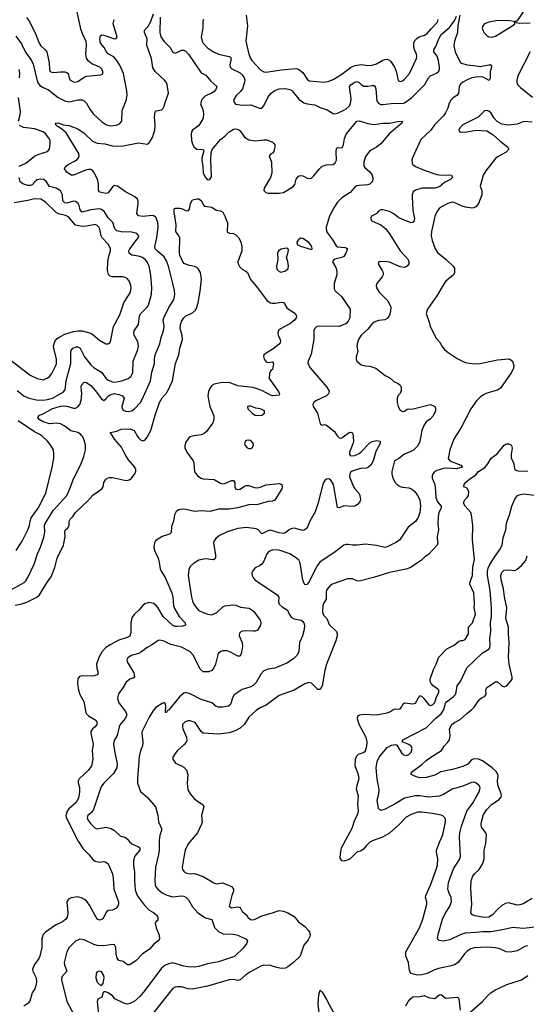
# Model space of a CAD drawing. Header units: inches. Extents: x 1771504 to 1971212, y 471788 to 643615.
# Tile 148 of 256: x 1813373 to 1818055, y 544744 to 553848. Entities that reach past the tile are written whole.
import ezdxf

# ---------------------------------------------------------------- set-up
doc = ezdxf.new("R2010")
doc.units = ezdxf.units.IN
doc.header["$MEASUREMENT"] = 0
doc.layers.add('B8514', color=7, linetype='Continuous')
doc.layers.add('B8515', color=7, linetype='Continuous')

msp = doc.modelspace()

# ---------------------------------------------------------------- linework, layer by layer
at = {"layer": 'B8514', "color": 5}
for points, elevation in [([(1813270, 548562.9), (1813415.8, 548644.2), (1813430, 548658.4), (1813447.6, 548690), (1813506.7, 548813.3), (1813536.8, 548910), (1813565.8, 548970), (1813597.5, 549062.5), (1813606.3, 549110), (1813603.9, 549170), (1813609.4, 549190.6), (1813686.8, 549313.2), (1813809.9, 549450.1), (1813838, 549510), (1813870, 549603.8), (1813934.2, 549730), (1813965.7, 549810), (1813980.5, 549870), (1813981.3, 549910), (1813973.3, 549950), (1813956.2, 549990), (1813948.6, 550000)], 540), ([(1813330, 548433.5), (1813393.1, 548446.9), (1813438.4, 548461.6), (1813531.2, 548508.8), (1813557.2, 548530), (1813629.8, 548650), (1813664.7, 548695.3), (1813698.5, 548781.5), (1813718.3, 548870), (1813778, 548990), (1813794.5, 549070), (1813789.7, 549110), (1813793.4, 549126.6), (1813817, 549150), (1813829.6, 549170), (1813829.7, 549210), (1813839.6, 549230), (1813865.4, 549254.6), (1813890, 549292.2), (1814001.7, 549398.3), (1814050, 549450.7), (1814131.3, 549508.7), (1814143.7, 549530), (1814152, 549570), (1814165.7, 549594.3), (1814182.7, 549610), (1814204, 549616), (1814230, 549614.9), (1814342, 549590), (1814370, 549588.8), (1814390, 549595.8), (1814405.6, 549610), (1814436.3, 549650), (1814445.4, 549674.6), (1814445.6, 549690), (1814438, 549710), (1814377.9, 549777.9), (1814347.1, 549827.1), (1814314.9, 549894.9), (1814250.8, 549970), (1814230.3, 550000)], 520), ([(1813340, 548940), (1813394.8, 549025.2), (1813450, 549132), (1813464.5, 549170), (1813469.1, 549210), (1813478.8, 549241.2), (1813542.9, 549330), (1813615.1, 549470), (1813674.3, 549710), (1813688, 549790), (1813689.7, 549829.6), (1813685.1, 549870), (1813662, 549910), (1813631.6, 549950), (1813576.6, 550000)], 560), ([(1814984.7, 550000), (1814970, 549998), (1814950, 549991.7), (1814937.9, 549982.1), (1814910, 549942), (1814900.2, 549910), (1814900.7, 549890), (1814917.7, 549850), (1814976, 549770), (1814982.3, 549750), (1814987.5, 549667.5), (1815016.9, 549630), (1815050, 549607.8), (1815070, 549602), (1815170, 549595.6), (1815230, 549562.4), (1815250, 549557.6), (1815270, 549560.7), (1815330, 549586), (1815350, 549588), (1815363.1, 549570), (1815362, 549530), (1815369, 549510), (1815390, 549503.5), (1815410, 549507.6), (1815450, 549533.8), (1815470, 549541.2), (1815490, 549541.8), (1815543, 549523), (1815570, 549519), (1815595.9, 549524.1), (1815650, 549547.8), (1815770, 549558.7), (1815795.5, 549550), (1815800.3, 549530), (1815794.9, 549510), (1815730, 549406.6), (1815710, 549397.6), (1815670, 549393.3), (1815575.1, 549364.9), (1815490, 549361.8), (1815385.4, 549334.6), (1815310, 549323.2), (1815210, 549320.9), (1815130, 549301.9), (1815050, 549306.3), (1814990, 549301.6), (1814910, 549318.7), (1814870, 549322), (1814844.1, 549315.9), (1814819.8, 549300.2), (1814802.8, 549270), (1814793.4, 549210), (1814777.5, 549162.5), (1814773, 549107), (1814757.3, 549090), (1814690, 549069.8), (1814640, 549040), (1814628.9, 549030), (1814618.3, 549010), (1814613.4, 548970), (1814620.5, 548940.5), (1814652.3, 548867.7), (1814663.1, 548830), (1814671.6, 548770), (1814679.6, 548750), (1814718.8, 548690), (1814779.7, 548550), (1814788.5, 548510), (1814795, 548430), (1814803.6, 548403.6), (1814848.2, 548328.2), (1814903.7, 548270), (1814904.9, 548250), (1814879.3, 548240.7), (1814830, 548235.8), (1814810, 548237.6), (1814790, 548246.2), (1814699.3, 548330), (1814650, 548412.6), (1814630, 548435.6), (1814610, 548449.7), (1814570, 548459.1), (1814530, 548446.9), (1814510, 548431.2), (1814476.5, 548390), (1814430, 548347.4), (1814410, 548316.9), (1814401.5, 548270), (1814401.3, 548178.7), (1814390.9, 548149.1), (1814365.9, 548134.1), (1814290.1, 548109.9), (1814210, 548068.9), (1814170, 548042.4), (1814135, 548005), (1814104.7, 547950), (1814083.8, 547890), (1814086.2, 547850), (1814099.5, 547810), (1814093, 547790), (1814050, 547778.8), (1813950, 547781.3), (1813926, 547774), (1813910, 547754), (1813907.2, 547710), (1813915.3, 547650), (1813930.3, 547610), (1813964.7, 547544.7), (1813983.5, 547443.5), (1813990.3, 547430), (1814010, 547410.3), (1814077.1, 547370), (1814090.3, 547350), (1814087, 547330), (1814072, 547310), (1814047.2, 547290), (1814032.3, 547267.7), (1814030.2, 547249.7), (1814051.2, 547148.8), (1814044.2, 547090), (1814050.2, 547010), (1814036.9, 546950), (1814010.3, 546910), (1813922.3, 546830), (1813913.8, 546810), (1813914.2, 546790), (1813925.4, 546750), (1813927.5, 546710), (1813917, 546650), (1813892.6, 546607.4), (1813828.2, 546551.8), (1813811.1, 546530), (1813801, 546490), (1813804.1, 546470), (1813912.7, 546252.7), (1813961.3, 546181.3), (1814013.1, 546130), (1814047.3, 546087.3), (1814070, 546068.7), (1814110, 546058.7), (1814150, 546064.4), (1814170, 546058.4), (1814190, 546042), (1814230.2, 545950), (1814237.6, 545910), (1814243.2, 545810), (1814286, 545690), (1814286.7, 545670), (1814279.3, 545650), (1814260.7, 545630), (1814230, 545615.8), (1814190.3, 545609.7), (1814178.5, 545601.4), (1814168.4, 545590), (1814150.2, 545549.8), (1814134.4, 545530), (1814110, 545521.6), (1814090, 545529.6), (1814019.8, 545659.8), (1813997.3, 545690), (1813973.1, 545713.1), (1813950, 545726.8), (1813910, 545736.2), (1813850, 545729.7), (1813824.7, 545715.3), (1813808.9, 545690), (1813817.8, 545590), (1813811.3, 545550), (1813798.3, 545530), (1813770, 545506.2), (1813705, 545475), (1813610.6, 545410), (1813590, 545389.2), (1813578, 545350), (1813579.1, 545270), (1813559.5, 545190), (1813550, 545167), (1813509.1, 545110.9), (1813491.8, 545070), (1813494.6, 545050), (1813524.6, 544990), (1813527.4, 544950), (1813521.7, 544918.3), (1813511.8, 544888.2), (1813490, 544848.7), (1813468.2, 544771.8), (1813448.4, 544751.6), (1813412.8, 544727.2)], 520), ([(1816454.4, 550000), (1816456.5, 549990), (1816457.8, 549950), (1816452.9, 549927.1), (1816422.2, 549850), (1816420.3, 549830), (1816430, 549816.4), (1816470, 549819.7), (1816510, 549836.1), (1816530, 549851.5), (1816610, 549935.6), (1816630, 549947.2), (1816670, 549956.5), (1816706, 549950), (1816705.5, 549930), (1816663.5, 549856.5), (1816640.2, 549770), (1816619.6, 549730), (1816596.9, 549710), (1816578.6, 549701.4), (1816522.5, 549697.5), (1816446.9, 549673.1), (1816430, 549660.5), (1816424.6, 549650), (1816422.7, 549622.7), (1816457.3, 549530), (1816469.2, 549509.2), (1816506.7, 549470), (1816517, 549450), (1816523.7, 549410), (1816518.4, 549390), (1816495.6, 549364.4), (1816470, 549349.7), (1816446, 549346), (1816370, 549354.5), (1816330, 549334), (1816310, 549338), (1816274.3, 549550), (1816250, 549591.5), (1816230, 549602.9), (1816210, 549600.7), (1816192.1, 549587.9), (1816178.3, 549561.7), (1816128.8, 549370), (1816103.4, 549296.6), (1816055.3, 549210), (1816030.3, 549150), (1816010, 549131.5), (1815990, 549126.2), (1815910, 549145.6), (1815890, 549144.2), (1815865.9, 549134.1), (1815830, 549103.5), (1815810, 549096.8), (1815770, 549102.2), (1815690, 549127.4), (1815661.2, 549118.8), (1815610, 549094.5), (1815578.4, 549130), (1815560.1, 549140.1), (1815470, 549152), (1815390, 549142), (1815290, 549112.9), (1815220.9, 549079.1), (1815184.9, 549050), (1815170.4, 549030), (1815163.8, 549010), (1815184.4, 548895.6), (1815183, 548870), (1815178.3, 548861.7), (1815165.8, 548854.2), (1815090, 548861.7), (1815030, 548851.1), (1814979.9, 548820.1), (1814948.9, 548791.1), (1814936.7, 548763.3), (1814930.2, 548710), (1814960.2, 548510), (1814970.2, 548470), (1814983.9, 548443.9), (1815006.7, 548410), (1815030, 548385.8), (1815070, 548365.2), (1815111.5, 548351.5), (1815150, 548345), (1815194.7, 548365.3), (1815250, 548418.4), (1815270, 548428), (1815343.5, 548436.5), (1815370, 548433.6), (1815415.3, 548415.3), (1815490, 548405.3), (1815515.2, 548395.2), (1815536.1, 548376.1), (1815595.8, 548295.8), (1815602, 548270), (1815598, 548250), (1815570, 548204.7), (1815550, 548194.3), (1815530, 548192.8), (1815450, 548198.7), (1815421, 548190), (1815405.3, 548174.7), (1815403, 548150), (1815428.8, 548090), (1815432.7, 548052.8), (1815424, 547996), (1815410, 547963.7), (1815390, 547961.6), (1815320.3, 548000.3), (1815290, 548010.9), (1815250, 548012.4), (1815232.7, 548007.3), (1815210.4, 547990), (1815203.7, 547976.3), (1815181.5, 547890), (1815166.2, 547853.8), (1815150, 547831.8), (1815120.8, 547819.2), (1815070, 547816.9), (1815042.1, 547842.1), (1814978.4, 547970), (1814946.4, 548006.4), (1814870, 548045.4), (1814771.7, 548071.7), (1814742.4, 548082.4), (1814710, 548101.6), (1814670, 548112), (1814653, 548107), (1814601, 548070), (1814550, 548042.9), (1814497.8, 548002.2), (1814470, 547988.3), (1814406, 547970), (1814372.5, 547947.5), (1814364.9, 547930), (1814366, 547910), (1814426.7, 547810), (1814435.5, 547770), (1814421.6, 547758.4), (1814390, 547749.6), (1814356, 547724), (1814325.7, 547670), (1814286.5, 547613.5), (1814278.9, 547590), (1814277.4, 547570), (1814290, 547530.7), (1814351.5, 547450), (1814359, 547430), (1814359, 547410), (1814350.3, 547390), (1814302, 547330), (1814291.3, 547310), (1814273.8, 547230), (1814248.9, 547190), (1814242.3, 547170), (1814240.8, 547150), (1814252.2, 547070), (1814275.5, 546970), (1814271.2, 546930), (1814241.2, 546878.8), (1814151.8, 546790), (1814130, 546759.5), (1814115.6, 546730), (1814055.5, 546544.5), (1814039.6, 546520.4), (1814003.7, 546490), (1813996.5, 546470), (1814003.6, 546450), (1814030, 546412.2), (1814070, 546372.2), (1814090, 546367), (1814170, 546382.3), (1814217.3, 546370), (1814250.5, 546350), (1814300.7, 546300.7), (1814350, 546284.9), (1814370, 546271.8), (1814387.1, 546247.1), (1814410, 546226.5), (1814470, 546200.9), (1814483.7, 546190), (1814484.6, 546170), (1814434, 546110), (1814423.9, 546070), (1814424.5, 546030), (1814434.5, 545965.5), (1814433, 545890), (1814441.1, 545801.1), (1814458.2, 545750), (1814523.6, 545663.6), (1814570, 545614.4), (1814610, 545593), (1814638.8, 545570), (1814651, 545550), (1814650, 545526), (1814644.7, 545515.3), (1814630, 545506), (1814624.7, 545490), (1814636, 545450), (1814663.4, 545383.4), (1814665.7, 545350), (1814654.4, 545330), (1814610, 545297.2), (1814570, 545252), (1814509.4, 545210.6), (1814450, 545149.6), (1814390, 545109.6), (1814370, 545107.3), (1814330, 545139.5), (1814290, 545149.7), (1814273.3, 545170), (1814263.8, 545210), (1814262, 545270), (1814250, 545294.5), (1814230, 545297.4), (1814150, 545283.5), (1814090, 545287.1), (1814057.3, 545297.3), (1813970, 545340.4), (1813930, 545344.7), (1813890, 545327.8), (1813831.2, 545268.8), (1813810.2, 545229.8), (1813784.2, 545130), (1813786, 545110), (1813808.8, 545050), (1813762.6, 544997.4), (1813760.2, 544970), (1813808.8, 544770), (1813873.4, 544650)], 540), ([(1817081.1, 550000), (1817072.8, 549947.2), (1817053.7, 549906.3), (1817010, 549864.2), (1816930.4, 549829.6), (1816876, 549790), (1816836, 549770), (1816811.8, 549670), (1816812.1, 549647.9), (1816822.7, 549610), (1816844, 549570), (1816862, 549550), (1816890, 549531.5), (1816910, 549524.7), (1816970, 549518.6), (1816994.9, 549510), (1817025.4, 549485.4), (1817050.2, 549450), (1817070.2, 549410), (1817079.1, 549350), (1817072.6, 549290), (1817055.5, 549244.5), (1817030, 549207.8), (1816963.5, 549156.5), (1816883.5, 549036.5), (1816850, 549013.2), (1816770, 548973.5), (1816747.8, 548967.8), (1816670, 548986.2), (1816570, 548999.5), (1816492.1, 548987.9), (1816450, 548987.9), (1816410, 548996.5), (1816390, 548995.8), (1816370, 548988.7), (1816290, 548926.3), (1816146.9, 548833.1), (1816121.7, 548798.3), (1816075.6, 548710), (1816050, 548649.5), (1816026, 548626), (1816010, 548622.7), (1815990, 548665.2), (1815964.9, 548825), (1815951.9, 548850), (1815932.3, 548870), (1815870, 548910.6), (1815770, 548943.5), (1815714.2, 548945.8), (1815677.1, 548930), (1815657.6, 548910), (1815625.1, 548834.9), (1815610, 548812.3), (1815590, 548797.6), (1815550, 548779.5), (1815530, 548759.3), (1815518, 548730), (1815520.5, 548710), (1815530.6, 548690), (1815548, 548670), (1815573.4, 548650), (1815754.4, 548530), (1815767, 548510), (1815765.3, 548465.3), (1815770, 548444), (1815798, 548418), (1815847.9, 548387.9), (1815863.2, 548350), (1815883.3, 548323.3), (1815910, 548308.4), (1815974.3, 548294.3), (1815990, 548284.4), (1815999.6, 548270), (1816005.5, 548250), (1816001.5, 548210), (1815985.8, 548150), (1815957.8, 548090), (1815952.9, 548010), (1815947.4, 547990), (1815934.9, 547970), (1815903.1, 547936.9), (1815841.6, 547898.4), (1815730, 547852.4), (1815670, 547841.7), (1815630, 547826), (1815602.2, 547797.8), (1815559.4, 547720.6), (1815530, 547690.8), (1815510, 547680.3), (1815430, 547655.6), (1815355.9, 547604.1), (1815335.6, 547570), (1815328.7, 547530), (1815316.4, 547510), (1815299.3, 547500.7), (1815250, 547490.7), (1815209.9, 547489.9), (1815190, 547498.8), (1815150, 547530.7), (1815050, 547562.7), (1814950, 547615.6), (1814910, 547626), (1814890, 547621.2), (1814850, 547588.2), (1814770, 547487.3), (1814750, 547463.9), (1814740.7, 547459.3), (1814730, 547440.7), (1814722.4, 547442.4), (1814719.5, 547450), (1814723.5, 547490), (1814720.7, 547520.7), (1814710, 547534.5), (1814690, 547525.1), (1814632.8, 547487.2), (1814604.3, 547455.7), (1814570, 547399.5), (1814506.3, 547270), (1814503.6, 547250), (1814512.9, 547167.1), (1814506.9, 547133.1), (1814488.3, 547088.3), (1814476.1, 547036.1), (1814460.7, 546830), (1814463, 546790), (1814490.3, 546710.3), (1814554.7, 546654.7), (1814628.7, 546568.7), (1814650, 546492), (1814656.4, 546430), (1814683, 546370), (1814683.8, 546350), (1814670, 546308.7), (1814661.6, 546258.4), (1814662.6, 546170), (1814657.2, 546130), (1814628.4, 546011.6), (1814622.6, 545890), (1814625.2, 545850), (1814631.1, 545831.1), (1814648.6, 545808.6), (1814690, 545774), (1814732.9, 545752.9), (1814790, 545736.2), (1814870, 545746.4), (1814890, 545744.4), (1814910, 545734.9), (1814932.7, 545710), (1814970, 545644), (1815019.1, 545590), (1815090, 545544.4), (1815150, 545527.3), (1815174.5, 545454.5), (1815210, 545418), (1815255.3, 545395.3), (1815348.7, 545391.3), (1815390, 545382.6), (1815465.8, 545345.8), (1815478.8, 545330), (1815474, 545310), (1815438.4, 545261.6), (1815363.1, 545190), (1815350, 545181.5), (1815210, 545135.6), (1815110, 545117.8), (1815030, 545092.8), (1814990, 545086), (1814930, 545088.8), (1814890, 545096.5), (1814790, 545125.8), (1814750, 545118.9), (1814716.1, 545103.9), (1814683, 545077), (1814529.4, 544870.6), (1814483.6, 544816.4), (1814430, 544771.1), (1814390, 544752.4), (1814370, 544746.3), (1814350, 544748), (1814330, 544756), (1814253.6, 544793.6), (1814230, 544821.3), (1814190, 544849.6), (1814170, 544858), (1814150, 544859), (1814145.5, 544854.5), (1814133.4, 544810), (1814094.8, 544790), (1814090.4, 544770), (1814102.4, 544650)], 560), ([(1814459.5, 550000), (1814470, 549982.6), (1814490, 549962), (1814510, 549953.1), (1814530, 549960.3), (1814553.6, 549990), (1814558.7, 550000)], 520), ([(1817405.1, 550000), (1817385.7, 549970), (1817347.6, 549870), (1817334.3, 549790), (1817350, 549768), (1817451, 549730), (1817464.7, 549710), (1817406.1, 549693.9), (1817322.1, 549702.1), (1817290, 549699.2), (1817230, 549681), (1817210.3, 549670), (1817190.3, 549650), (1817184.4, 549630), (1817186.2, 549610), (1817209.4, 549549.5), (1817217.5, 549490), (1817219, 549430), (1817234.4, 549390), (1817267.7, 549350), (1817267.9, 549330), (1817247.3, 549290), (1817241.3, 549250), (1817238.9, 549190), (1817243.6, 549130), (1817231.7, 549070), (1817230.4, 549050.4), (1817237.3, 549010), (1817230.4, 548990), (1817150, 548904.5), (1817118, 548882), (1817086.8, 548850), (1816990, 548786.3), (1816956, 548770), (1816790, 548735.1), (1816642.8, 548690), (1816510, 548657.2), (1816490, 548660.5), (1816450, 548677.7), (1816402.4, 548677.6), (1816270, 548632.8), (1816250, 548623), (1816230, 548602.4), (1816210, 548572), (1816204.9, 548555.1), (1816204.4, 548490), (1816181.8, 548450), (1816175.9, 548430), (1816173.2, 548370), (1816182, 548342), (1816212.9, 548310), (1816234.8, 548254.8), (1816302.4, 548190), (1816308.4, 548170), (1816307, 548150), (1816295.9, 548104.1), (1816210.2, 547889.7), (1816194.9, 547830), (1816170, 547688), (1816150, 547654), (1816130, 547656), (1816070, 547712.3), (1816050, 547718.4), (1816036.6, 547716.6), (1816010, 547707.3), (1815910, 547649.7), (1815770, 547599.7), (1815650, 547509.7), (1815590, 547481.3), (1815560, 547460), (1815490, 547397.7), (1815450, 547333.3), (1815410, 547298.3), (1815370, 547274.7), (1815310, 547253.7), (1815210, 547242), (1815070, 547251.6), (1815050, 547265.1), (1814994, 547350), (1814950, 547364.8), (1814930, 547364.5), (1814904.1, 547355.9), (1814879.5, 547330), (1814876.5, 547310), (1814879.6, 547290), (1814914.7, 547214.7), (1814916.5, 547183.5), (1814911.3, 547168.7), (1814890, 547144.5), (1814830.7, 547090), (1814810, 547064), (1814787.3, 547030), (1814787.3, 547010), (1814812.5, 546972.5), (1814870, 546950.4), (1814890, 546937.1), (1814914.9, 546910), (1814928.4, 546870), (1814919.6, 546790), (1814927.8, 546727.8), (1814950.1, 546690.1), (1814986.1, 546646.1), (1815018.8, 546618.8), (1815064.9, 546590), (1815074.9, 546570), (1815052.9, 546490), (1815059.5, 546430), (1815054.4, 546410), (1815015.8, 546330), (1814930.9, 546229.1), (1814902.4, 546170), (1814883.1, 546070), (1814875.6, 546010), (1814877.4, 545990), (1814892, 545970), (1814916.3, 545956.3), (1814950, 545951), (1814990, 545954.4), (1815070, 545925.7), (1815166.2, 545866.2), (1815190, 545856.8), (1815250, 545866.3), (1815331.5, 545831.6), (1815348, 545810), (1815350.3, 545790), (1815333.2, 545750), (1815310.5, 545650), (1815330, 545637), (1815390, 545646.3), (1815410, 545638.4), (1815430, 545600.7), (1815470, 545570.4), (1815481.2, 545550), (1815506.9, 545526.9), (1815530, 545524.1), (1815549.6, 545530), (1815610, 545562), (1815710, 545588.7), (1815753.6, 545606.4), (1815770, 545610.3), (1815810, 545605.7), (1815850.2, 545590.2), (1815910, 545555.5), (1815950, 545507.7), (1816010, 545463.8), (1816039.3, 545430), (1816050.4, 545410), (1816056.4, 545390), (1816054, 545370), (1816038.9, 545341.1), (1815999.5, 545290), (1815964.4, 545190), (1815903.8, 545130), (1815853, 545090), (1815830, 545077.4), (1815790, 545075.1), (1815750, 545082.7), (1815690, 545103.1), (1815630, 545105.8), (1815602.1, 545097.9), (1815500, 545040), (1815463.6, 545016.4), (1815409.6, 544969.6), (1815390, 544964.7), (1815350, 544973.3), (1815310, 544969.8), (1815110, 544910.8), (1814970, 544883.1), (1814930, 544887.1), (1814870, 544906), (1814833.2, 544906.8), (1814810, 544901), (1814790, 544889.7), (1814770, 544869.7), (1814585.1, 544634.9)], 580), ([(1816308.7, 550000), (1816310, 549998), (1816330, 549978.4), (1816350, 549982.6), (1816374.7, 550000)], 540), ([(1818070, 545284.7), (1818041, 545279), (1817970, 545238.7), (1817910, 545226.6), (1817870, 545229.7), (1817810, 545256), (1817770, 545265.3), (1817690, 545270.8), (1817573.4, 545266.6), (1817542.5, 545257.5), (1817510, 545234.7), (1817484.4, 545210), (1817425.5, 545130), (1817391.2, 545108.8), (1817350, 545095.1), (1817245.2, 545074.8), (1817200.7, 545059.3), (1817138.8, 545030), (1817090, 545016.9), (1817050, 545014.5), (1816989.3, 545030), (1816976.3, 545056.3), (1816965.4, 545130), (1816941, 545190), (1816941.7, 545230), (1817068.6, 545450), (1817100.4, 545530), (1817135.8, 545670), (1817136.3, 545690), (1817124.7, 545730), (1817128.2, 545750), (1817170, 545844.9), (1817223.2, 545990), (1817233.2, 546030), (1817238.4, 546090), (1817224.5, 546150), (1817226.6, 546170), (1817256.5, 546250), (1817284.9, 546310), (1817307.6, 546430), (1817309.7, 546450), (1817305.2, 546465.2), (1817285.5, 546485.5), (1817270, 546492.2), (1817190, 546507.4), (1817090, 546520.8), (1817050, 546519.3), (1816990, 546499.8), (1816944.4, 546475.6), (1816877.7, 546402.3), (1816790, 546327.8), (1816724.9, 546290), (1816641.1, 546258.9), (1816610, 546242.7), (1816575.2, 546210), (1816550, 546177.6), (1816530, 546162.9), (1816490, 546149.5), (1816427.7, 546090), (1816410, 546079.7), (1816368.3, 546068.3), (1816350, 546072), (1816336.1, 546096.1), (1816336.9, 546136.9), (1816347.8, 546190), (1816446.8, 546373.2), (1816470.8, 546450), (1816497, 546503), (1816503.4, 546530), (1816497, 546590), (1816503.4, 546670), (1816485.1, 546730), (1816490.8, 546770), (1816510.9, 546830.9), (1816505.4, 546865.4), (1816474.2, 546950), (1816477.4, 547010), (1816490, 547042.4), (1816503.1, 547056.9), (1816550, 547071.5), (1816570, 547087.6), (1816581.8, 547130), (1816583.9, 547170), (1816576.8, 547210), (1816509.8, 547330), (1816495.9, 547384.1), (1816498, 547410), (1816518, 547422), (1816552.6, 547427.4), (1816670, 547419.5), (1816770, 547438.5), (1816793.3, 547446.7), (1816830, 547472.8), (1816850, 547477.3), (1816870, 547473.8), (1816890, 547476.5), (1816903.5, 547490), (1816917.8, 547522.2), (1816929.8, 547530.2), (1817010, 547523.2), (1817030, 547527.6), (1817070, 547598.7), (1817090, 547589.1), (1817109.1, 547570), (1817150, 547514.7), (1817170, 547507.8), (1817190, 547512.3), (1817210, 547534.9), (1817221.7, 547578.3), (1817248, 547630), (1817247.2, 547647.1), (1817238.8, 547658.8), (1817194.6, 547690), (1817175.6, 547710), (1817166.9, 547730), (1817166.2, 547750), (1817198.8, 547841.2), (1817223.5, 547890), (1817247, 547953), (1817319.6, 548030), (1817390, 548065), (1817430, 548099.7), (1817450, 548107.6), (1817470, 548106.7), (1817490, 548116.9), (1817522.3, 548170), (1817520.8, 548230), (1817557.1, 548270), (1817585, 548350), (1817573.6, 548410), (1817577.4, 548450), (1817570.4, 548550), (1817534.6, 548630), (1817536.5, 548650), (1817559.5, 548710), (1817561.4, 548790), (1817575.3, 548855.3), (1817558.3, 549038.3), (1817562, 549170), (1817549.7, 549269.7), (1817543.6, 549290), (1817489.5, 549350), (1817479.5, 549370), (1817478, 549390), (1817486.6, 549410), (1817510, 549430.7), (1817520.5, 549450), (1817523.7, 549483.7), (1817510, 549515.3), (1817478, 549530), (1817482, 549550), (1817494, 549570), (1817530, 549600.7), (1817590, 549638.8), (1817615.1, 549670), (1817672.2, 549707.8), (1817699.4, 549740.6), (1817730, 549793), (1817784.9, 549835.1), (1817850, 549913.4), (1817870, 549924.9), (1817890, 549927.7), (1817910, 549919.1), (1817919.1, 549910), (1817926.2, 549886.2), (1817915.6, 549830), (1817916.8, 549796.8), (1817936.4, 549750), (1817950, 549687.3), (1817976.7, 549676.7), (1818070, 549672.8)], 580), ([(1818190, 545462.7), (1818025.1, 545445.1), (1817930, 545455.3), (1817850, 545434.2), (1817730, 545415.4), (1817650, 545414.9), (1817593.5, 545406.5), (1817490, 545402.6), (1817450, 545390.6), (1817350, 545339.8), (1817290, 545327.6), (1817250, 545333.3), (1817235.8, 545350), (1817239.4, 545390), (1817281, 545530), (1817303, 545577), (1817347.8, 545650), (1817364.5, 545690), (1817359.8, 545730), (1817341, 545770), (1817330.8, 545810), (1817337.4, 545870), (1817382.3, 545997.7), (1817438.2, 546081.8), (1817448.4, 546110), (1817438.2, 546290), (1817441.4, 546330), (1817455.1, 546390), (1817505.7, 546530), (1817563.2, 546610), (1817598.3, 546670), (1817619.3, 546710), (1817626.6, 546730), (1817627.6, 546750), (1817615.8, 546770), (1817592.4, 546790), (1817570, 546796.5), (1817550, 546795.8), (1817470, 546760.2), (1817370, 546731.9), (1817290, 546682.5), (1817250, 546667.3), (1817150, 546658), (1817070, 546672.9), (1817027.7, 546672.3), (1816930, 546650.8), (1816843.8, 546596.2), (1816750, 546548.1), (1816710, 546536.9), (1816701, 546541), (1816690, 546555.3), (1816677.4, 546630), (1816693.8, 546690), (1816696.2, 546730), (1816676.5, 546830), (1816669.1, 546930), (1816677.4, 546990), (1816694.2, 547030), (1816770, 547117.6), (1816810, 547140.5), (1816846.4, 547146.4), (1816859.8, 547139.8), (1816903.1, 547070), (1816923, 547050), (1816950, 547045.3), (1816970, 547054.6), (1816990, 547076.4), (1817001, 547110), (1816990.7, 547130.7), (1816970, 547145.1), (1816908, 547170), (1816915.3, 547190), (1817130, 547301.3), (1817219.4, 547390), (1817268.1, 547430), (1817292.1, 547470), (1817310, 547528.4), (1817318.1, 547541.9), (1817382.3, 547590), (1817399.8, 547610), (1817407, 547630), (1817415.8, 547690), (1817450, 547733.4), (1817505.2, 547854.8), (1817646.9, 547990), (1817710, 548026.9), (1817718.7, 548041.3), (1817721.6, 548058.4), (1817718, 548130), (1817728.2, 548190), (1817723.4, 548270), (1817734, 548330), (1817734.2, 548410), (1817722.3, 548570), (1817696.1, 548710), (1817697.4, 548750), (1817703.6, 548776.4), (1817718.7, 548810), (1817760.6, 548879.4), (1817811.1, 548950), (1817831.1, 548990), (1817842.3, 549057.7), (1817867.3, 549130), (1817871.6, 549190), (1817877.4, 549210), (1817900.4, 549270), (1817923.1, 549350), (1817950, 549414.9), (1817970, 549445.3), (1817990, 549456.1), (1818030, 549463.6), (1818130, 549452.7)], 560), ([(1818110, 545720.7), (1818025.9, 545674.1), (1817996.8, 545663.2), (1817970, 545661.3), (1817890, 545681.1), (1817864, 545676), (1817830, 545656.8), (1817790, 545621.8), (1817742.6, 545570), (1817710, 545550.5), (1817670, 545546.4), (1817580.9, 545560.9), (1817556.9, 545570), (1817542.2, 545590), (1817552.9, 545667.1), (1817542.2, 545817.8), (1817547.3, 545890), (1817562.4, 545930), (1817577.6, 545950), (1817620.8, 545990), (1817653.2, 546046.8), (1817666.3, 546090), (1817666.5, 546170), (1817681.2, 546230), (1817688, 546310), (1817682.8, 546330), (1817642.5, 546382.5), (1817637.6, 546410), (1817640.2, 546430), (1817661.1, 546498.9), (1817690, 546546.4), (1817732.4, 546590), (1817803.8, 546636.2), (1817821.8, 546658.2), (1817825.3, 546670), (1817822, 546690), (1817792.5, 546770), (1817789.9, 546810), (1817795.2, 546850), (1817792.1, 546872.1), (1817775.9, 546895.9), (1817739.7, 546930), (1817650, 546995.8), (1817613.2, 547010), (1817570, 547014.2), (1817550, 547003.5), (1817514.6, 546965.4), (1817470, 546943.5), (1817374.3, 546914.3), (1817266.5, 546893.5), (1817210, 546862.9), (1817130, 546839.6), (1817070, 546837.6), (1817030, 546849.7), (1816992.3, 546870), (1816993.3, 546890), (1817090, 546960.3), (1817130, 546999.6), (1817172, 547030), (1817272.6, 547090), (1817295.8, 547130), (1817331.2, 547168.8), (1817344.2, 547190), (1817352.3, 547230), (1817347, 547290), (1817366.3, 547330), (1817391, 547349), (1817444, 547376), (1817506.1, 547433.9), (1817550, 547465.6), (1817573.8, 547490), (1817621.1, 547558.9), (1817642.8, 547577.2), (1817670, 547590.4), (1817685.4, 547610), (1817681.6, 547650), (1817690, 547672.6), (1817770, 547724.6), (1817790, 547724.4), (1817827.9, 547687.9), (1817850, 547679.6), (1817875.4, 547690), (1817920.1, 547739.9), (1817924.7, 547750), (1817923.9, 547770), (1817896.8, 547890), (1817892.3, 547950), (1817897.3, 548090), (1817889.8, 548170.2), (1817889.8, 548230), (1817867.2, 548310), (1817876.8, 548410), (1817852.8, 548512.8), (1817845, 548585), (1817822.1, 548670), (1817819.8, 548710), (1817830, 548737.1), (1817850, 548757.1), (1817890, 548762), (1817950, 548756.4), (1817970, 548766), (1818010, 548800.3), (1818050, 548846.3), (1818063.9, 548890)], 540), ([(1817510, 544647.2), (1817650, 544768.9), (1817696.5, 544823.5), (1817730, 544851.8), (1817770, 544876.5), (1817874.3, 544925.7), (1818010, 544968.8), (1818070.9, 545009.1)], 580), ([(1816147, 544610), (1816131.9, 544748.1), (1816138, 544830), (1816150, 544876), (1816170, 544854.8), (1816210, 544787.7), (1816325.2, 544570)], 580), ([(1816941.3, 544730), (1816966.5, 544773.5), (1816984.8, 544795.2), (1817007.9, 544812.1), (1817070, 544816.3), (1817110, 544824.2), (1817150, 544807.4), (1817210, 544797.4), (1817250, 544832.2), (1817270, 544834.7), (1817310, 544799.6), (1817418.8, 544810), (1817426.8, 544806.8), (1817433.2, 544793.2), (1817443.5, 544690)], 580)]:
    msp.add_lwpolyline(points, dxfattribs=dict(at, elevation=elevation))
for points, elevation in [([(1815490, 549961.2), (1815470, 549957.2), (1815461, 549950), (1815450.8, 549930), (1815457.3, 549910), (1815476, 549890), (1815490, 549883.8), (1815510, 549883.1), (1815520.9, 549890), (1815534.3, 549910), (1815530, 549934), (1815510, 549956)], 540), ([(1814110, 545051.6), (1814090, 545042.7), (1814081.6, 545030), (1814077, 544990), (1814090, 544948), (1814110, 544925.5), (1814130, 544918.8), (1814143.3, 544936.7), (1814147.9, 544952.1), (1814153.1, 544990), (1814150.9, 545010), (1814130, 545042.9)], 560)]:
    msp.add_lwpolyline(points, close=True, dxfattribs=dict(at, elevation=elevation))
at = {"layer": 'B8515', "color": 5}
for points, elevation in [([(1813437.3, 553870), (1813463.6, 553830), (1813521.3, 553710), (1813553.7, 553630), (1813570, 553606.7), (1813610.2, 553570.2), (1813624.2, 553550), (1813647.2, 553450), (1813647.6, 553387.6), (1813656.4, 553370), (1813670, 553362.8), (1813690, 553360.7), (1813750, 553366.4), (1813790, 553365.4), (1813810, 553360.2), (1813820.8, 553350), (1813829.4, 553309.4), (1813840.3, 553290), (1813870, 553274), (1813890, 553271.8), (1813910, 553277.3), (1813970, 553317.8), (1813990, 553325.5), (1814122.7, 553337.3), (1814136.2, 553343.8), (1814140.7, 553350), (1814140.4, 553370), (1814132.9, 553390), (1814115.4, 553410), (1814038.8, 553438.8), (1814010, 553464.2), (1813991.8, 553491.8), (1813984.2, 553530), (1813992.1, 553610), (1813987.8, 553647.8), (1813956.1, 553710), (1813942.4, 553750), (1813887.9, 553990)], 580), ([(1818034, 553930), (1817970, 553838), (1817954, 553830), (1817962, 553822), (1817994.8, 553814.8), (1818090, 553819.6)], 580), ([(1813336.8, 553696.8), (1813390, 553626.3), (1813427.9, 553547.9), (1813483.1, 553470), (1813497, 553437.1), (1813536.9, 553270), (1813559.5, 553239.5), (1813590, 553220.4), (1813639.2, 553199.2), (1813730, 553127.8), (1813790, 553099.2), (1813830, 553088.2), (1813910, 553106.7), (1813950, 553106), (1813970, 553097), (1813990, 553077.1), (1814021.3, 553021.3), (1814055.5, 552975.5), (1814130, 552906.3), (1814175.1, 552875.1), (1814210, 552866.4), (1814267, 552873), (1814296.2, 552883.8), (1814316.4, 552910), (1814319.8, 553010), (1814357.7, 553102.3), (1814367.8, 553150), (1814364.4, 553190), (1814333.4, 553350), (1814300.7, 553420.7), (1814270.9, 553470.9), (1814243.9, 553503.9), (1814192.4, 553532.4), (1814175.4, 553550), (1814154.7, 553590), (1814121.3, 553630), (1814113.6, 553666.4), (1814121.6, 553698.4), (1814132.9, 553707.1), (1814150, 553705.5), (1814250, 553672.7), (1814266, 553674), (1814273.6, 553690), (1814237.6, 553810), (1814242, 553838), (1814249.8, 553850.2)], 560), ([(1813948.6, 550000), (1813936.2, 550016.2), (1813909.8, 550029.8), (1813846.4, 550046.4), (1813789.8, 550090), (1813750, 550112.2), (1813710, 550117.5), (1813650, 550112.4), (1813591.6, 550130), (1813554.7, 550150), (1813541.3, 550170), (1813543.7, 550176.3), (1813556, 550190), (1813590, 550203.2), (1813670, 550248.6), (1813750, 550274.6), (1813781.5, 550278.5), (1813810, 550275.9), (1813870, 550256.3), (1813890, 550257.2), (1813910, 550268.1), (1813928.5, 550291.5), (1813941.5, 550330), (1813948.3, 550390), (1813940.9, 550450), (1813944.8, 550470), (1813970, 550495.8), (1813990, 550492.9), (1814030, 550464.6), (1814070, 550420.9), (1814130, 550342), (1814150, 550327.4), (1814170, 550341.3), (1814193.3, 550370), (1814210, 550380.2), (1814250, 550390.2), (1814290, 550383.2), (1814324.9, 550370), (1814338.7, 550350), (1814316.8, 550270), (1814321.6, 550250), (1814330, 550238.3), (1814350, 550227.6), (1814375, 550225), (1814410, 550232.6), (1814435.8, 550250), (1814489.8, 550310), (1814504.8, 550335.2), (1814582.9, 550510), (1814594.6, 550590), (1814618.2, 550670), (1814618.8, 550710), (1814626.8, 550750), (1814668.5, 550850), (1814680.4, 550910), (1814703.8, 550970), (1814708.7, 551010), (1814698.8, 551070), (1814704.1, 551090), (1814752.3, 551187.7), (1814791.1, 551250), (1814799.7, 551270), (1814806.9, 551310), (1814804.6, 551344.6), (1814789.7, 551410), (1814749, 551570), (1814730, 551618), (1814710, 551654.2), (1814650, 551703.5), (1814625.6, 551730), (1814621.8, 551750), (1814642, 551830), (1814653.4, 551933.4), (1814651.4, 551971.4), (1814635.2, 552015.2), (1814614.5, 552034.5), (1814598.4, 552038.4), (1814510, 552029.2), (1814470, 552034.7), (1814455.9, 552055.9), (1814469.8, 552150), (1814469.7, 552170), (1814461.3, 552190), (1814437.6, 552210), (1814350, 552256.2), (1814277.6, 552310), (1814250, 552313.5), (1814230, 552302.6), (1814190, 552246.9), (1814170, 552241.8), (1814112.8, 552252.8), (1814100.9, 552270), (1814101.3, 552330), (1814092.8, 552372.8), (1814058.6, 552438.6), (1814050, 552449.8), (1814030, 552461.9), (1814010, 552464.1), (1813990, 552458.7), (1813870, 552411.3), (1813850, 552411.5), (1813810, 552438.4), (1813788, 552470), (1813796.2, 552490), (1813820.7, 552510), (1813881, 552538.9), (1813904.5, 552555.5), (1813917.6, 552570), (1813924.1, 552590), (1813920.3, 552610), (1813802.2, 552802.2), (1813758.5, 552838.5), (1813710, 552869.7), (1813704, 552890), (1813730, 552894.4), (1813777.2, 552877.2), (1813830, 552868.7), (1813910, 552839.1), (1813970, 552799), (1814045.2, 552725.2), (1814087.8, 552707.8), (1814160.4, 552700.4), (1814230, 552681.8), (1814270, 552678), (1814330, 552683), (1814470, 552708.1), (1814550, 552698), (1814570, 552710.7), (1814600.8, 552759.2), (1814623, 552830), (1814624.7, 552870), (1814618, 552950), (1814625.2, 552994.8), (1814634.6, 553005.4), (1814685.6, 553014.4), (1814695.9, 553024.1), (1814709.4, 553050), (1814717, 553083), (1814749.3, 553170), (1814735.4, 553250), (1814726.3, 553270), (1814711.3, 553290), (1814625.4, 553370), (1814602.8, 553402.8), (1814590.8, 553490), (1814548.7, 553610), (1814552.2, 553672.2), (1814528.2, 553730), (1814527.8, 553750), (1814557.6, 553782.4), (1814586.3, 553830), (1814610, 553902)], 540), ([(1814670.4, 553870.4), (1814668.8, 553730), (1814678.3, 553690), (1814708, 553648), (1814763.1, 553590), (1814790, 553547.7), (1814810, 553539.1), (1814818.9, 553541.1), (1814870, 553567.7), (1814890, 553566), (1814910, 553555.8), (1814933.8, 553530), (1815050, 553356.3), (1815095.1, 553335.1), (1815139.5, 553279.5), (1815194, 553230), (1815190.3, 553210), (1815170, 553185.1), (1815147.7, 553170), (1815090, 553144.4), (1815056, 553110), (1815045.8, 553070), (1815070.2, 553009.8), (1815073.2, 552970), (1815065.8, 552930), (1815028, 552870), (1814970, 552826), (1814960.5, 552810), (1814956.6, 552790), (1814961.4, 552730), (1814973.2, 552690), (1814984.8, 552670), (1815010, 552652.1), (1815067.9, 552647.9), (1815074.4, 552634.4), (1815056.9, 552570), (1815056.3, 552550), (1815066.7, 552490), (1815070.2, 552430), (1815090, 552388.8), (1815110, 552368.8), (1815130, 552370.4), (1815144.8, 552395.3), (1815138.4, 552550), (1815142.8, 552617.2), (1815153.5, 552646.5), (1815230, 552740.4), (1815269.8, 552770.2), (1815309.8, 552810.2), (1815350, 552834.6), (1815370, 552840.3), (1815393.9, 552833.9), (1815410, 552819.1), (1815450, 552762), (1815490, 552738.3), (1815550, 552727.4), (1815630, 552738.7), (1815658.4, 552738.4), (1815710, 552716), (1815723.5, 552703.5), (1815730.5, 552690.5), (1815732.7, 552670), (1815723, 552630), (1815710, 552615.1), (1815690, 552605.2), (1815679.1, 552590), (1815700.9, 552530), (1815702.6, 552430), (1815690.3, 552390), (1815632.6, 552290), (1815629.2, 552270), (1815647, 552250), (1815670, 552244.2), (1815770, 552245.4), (1815810, 552250.8), (1815898.2, 552301.8), (1815916.8, 552323.2), (1815930, 552373.4), (1815950, 552400.4), (1815970, 552406.4), (1815990, 552403.1), (1816030, 552382), (1816050, 552378.6), (1816070, 552383.2), (1816090, 552400.3), (1816144.8, 552470), (1816170, 552492.6), (1816210, 552505.8), (1816270, 552510.3), (1816290, 552523.7), (1816300.8, 552550), (1816298, 552630), (1816302.7, 552657.3), (1816310, 552667.7), (1816350, 552663.8), (1816357, 552670), (1816366.4, 552693.6), (1816374.7, 552750), (1816390.4, 552789.6), (1816490, 552908.7), (1816510, 552913.1), (1816590, 552888.1), (1816650, 552880.2), (1816730, 552891.1), (1816790, 552891.2), (1816867, 552907), (1816911.3, 552910), (1816904, 552896), (1816905.5, 552890), (1816788.2, 552791.8), (1816710, 552699.3), (1816670, 552668.8), (1816610, 552636.4), (1816570, 552582.4), (1816553.7, 552530), (1816555.2, 552495.2), (1816563, 552483), (1816610, 552442), (1816630, 552410.3), (1816637, 552390), (1816637.5, 552370), (1816630, 552349), (1816610, 552328.5), (1816590, 552319.8), (1816510, 552315.5), (1816488.7, 552311.3), (1816470, 552300.5), (1816427, 552250), (1816350, 552202.2), (1816310, 552161.6), (1816275.4, 552110), (1816238, 552030), (1816206.5, 551930), (1816210, 551891), (1816220.3, 551870), (1816266.3, 551810), (1816297.4, 551757.4), (1816310, 551748.9), (1816382.9, 551742.9), (1816403, 551730), (1816388.9, 551690), (1816370, 551659.6), (1816351.3, 551648.7), (1816287.3, 551632.7), (1816274.8, 551625.2), (1816264.7, 551610), (1816296, 551556), (1816305, 551525), (1816303, 551490), (1816279.5, 551410), (1816280.8, 551360.8), (1816290, 551341.1), (1816346.4, 551290), (1816427.3, 551170), (1816425.5, 551090), (1816410, 551059.3), (1816390, 551038.4), (1816330, 551011.1), (1816146.4, 551013.6), (1816120.5, 551010), (1816102.7, 550997.3), (1816096.5, 550990), (1816092.7, 550970), (1816090.3, 550890.3), (1816065.8, 550754.2), (1816039.3, 550690), (1816035.5, 550670), (1816059.1, 550630), (1816213, 550450), (1816232, 550412), (1816226, 550390), (1816207.7, 550370), (1816110, 550323), (1816090.5, 550310), (1816082.4, 550290), (1816087, 550270), (1816124.2, 550210), (1816150.4, 550110.4), (1816170, 550100.4), (1816190, 550105.3), (1816210, 550100.4), (1816281.4, 550041.4), (1816308.7, 550000)], 540), ([(1815072, 553850), (1815065.9, 553834.1), (1815066.5, 553770), (1815051.3, 553690), (1815059.7, 553650), (1815069.2, 553630), (1815109.5, 553589.5), (1815164.4, 553550), (1815210.7, 553530.7), (1815309.2, 553509.2), (1815321.2, 553501.2), (1815328.8, 553490), (1815314.9, 553430), (1815319.6, 553410), (1815334.6, 553394.6), (1815410, 553357.1), (1815430, 553339.2), (1815448.6, 553310), (1815453.5, 553290), (1815452.3, 553270), (1815433.7, 553210), (1815415.5, 553184.5), (1815373.3, 553146.7), (1815353.1, 553110), (1815353.4, 553090), (1815368.4, 553068.4), (1815430, 553057.4), (1815510, 553062.2), (1815590, 553030.3), (1815610, 553030.3), (1815628.2, 553051.8), (1815670, 553134.9), (1815696, 553170), (1815730, 553192.8), (1815770, 553208.5), (1815830, 553212.7), (1815870, 553202.8), (1815890, 553189.1), (1815952.5, 553112.5), (1815999, 553079), (1816029.2, 553069.2), (1816101.4, 553061.4), (1816150, 553037.8), (1816214.8, 553014.8), (1816270, 552982), (1816290, 552978.7), (1816310, 552983.1), (1816370, 553012.8), (1816390, 553024.7), (1816416.8, 553050), (1816429.2, 553070.8), (1816436.3, 553116.3), (1816422, 553230), (1816437.4, 553250), (1816470, 553270.2), (1816490, 553275.2), (1816510, 553267.9), (1816530, 553249.1), (1816554.8, 553234.8), (1816590, 553233), (1816630, 553240.7), (1816650, 553240.3), (1816655.6, 553235.6), (1816663.5, 553210), (1816675.4, 553095.4), (1816695.5, 553070), (1816710, 553064.2), (1816730, 553063.5), (1816830, 553075.7), (1816907.4, 553072.6), (1816930, 553078.6), (1816995, 553125), (1817118.4, 553250), (1817152.9, 553310), (1817170, 553327.8), (1817226.2, 553353.8), (1817246.6, 553373.4), (1817253.4, 553390), (1817254.1, 553410), (1817244.9, 553470), (1817230.3, 553510.3), (1817201, 553550), (1817200.3, 553570), (1817220.5, 553599.5), (1817245.8, 553670), (1817269.9, 553710), (1817344.6, 553775.4), (1817394.8, 553845.2), (1817410, 553882)], 560), ([(1815464.9, 553890), (1815478.3, 553790), (1815462.6, 553650), (1815490.2, 553530), (1815505.6, 553490), (1815519.1, 553470), (1815601.4, 553381.4), (1815630, 553366.2), (1815650, 553363.8), (1815790, 553384.8), (1815930, 553395.6), (1815950, 553389.2), (1815990, 553360.3), (1816030, 553297.6), (1816050, 553282), (1816190, 553270.3), (1816230, 553279.5), (1816270, 553294.9), (1816350, 553344.5), (1816430, 553406.3), (1816470, 553425.7), (1816530, 553433.8), (1816590, 553424), (1816630, 553426.5), (1816670, 553439.5), (1816730, 553473.7), (1816750, 553481.1), (1816770, 553482), (1816790, 553474), (1816802.6, 553462.6), (1816838.7, 553410), (1816851.8, 553371.8), (1816870, 553287.3), (1816890, 553278), (1816910, 553283.8), (1816930, 553299.3), (1816974.7, 553350), (1817042, 553490), (1817045.1, 553510), (1817041.6, 553530), (1817024, 553564), (1817015.4, 553595.4), (1817015.3, 553630), (1817025.5, 553654.5), (1817044.3, 553675.7), (1817066, 553690), (1817115.2, 553704.8), (1817139.8, 553720.2), (1817175.1, 553764.9), (1817233.7, 553826.3), (1817241.3, 553850)], 580), ([(1817442, 553890), (1817424.1, 553795.9), (1817420.7, 553730), (1817392.7, 553650), (1817386.3, 553606.3), (1817399.5, 553550), (1817448.7, 553450), (1817504.7, 553430), (1817570, 553425.8), (1817630, 553416.1), (1817710, 553431.4), (1817730.5, 553430), (1817733.6, 553410), (1817722, 553370), (1817720.3, 553310), (1817713.4, 553286.6), (1817656, 553316), (1817630, 553320.2), (1817590, 553318.1), (1817550.7, 553309.3), (1817507.4, 553292.6), (1817467.4, 553270), (1817447.8, 553252.2), (1817436.2, 553230), (1817429, 553170), (1817416, 553150), (1817376.8, 553123.2), (1817356.5, 553103.5), (1817343.4, 553076.6), (1817331.4, 553030), (1817310, 552986.4), (1817290, 552959.8), (1817210, 552878.7), (1817170, 552822.6), (1817080.7, 552739.3), (1817002.6, 552570), (1816998, 552550), (1817000.9, 552520.9), (1817007.9, 552507.9), (1817032, 552492.1), (1817110, 552456), (1817230, 552415.8), (1817270.9, 552409.1), (1817350, 552413.4), (1817364.7, 552410), (1817371.9, 552388.1), (1817354, 552370), (1817298.2, 552341.8), (1817255.2, 552304.8), (1817241.7, 552298.3), (1817210, 552291.9), (1817090, 552289.8), (1817030, 552272.4), (1817010, 552255.6), (1817000.2, 552230), (1816999.1, 552210), (1817007.5, 552087.5), (1817022.7, 552010), (1817019.5, 551990), (1817010, 551974.5), (1816990, 551971.2), (1816950, 551984.2), (1816877.3, 552017.3), (1816830, 552052.4), (1816790, 552074.3), (1816730, 552091.1), (1816710, 552089.5), (1816690, 552078), (1816666.7, 552053.3), (1816626, 552030), (1816616, 552010), (1816628, 551988), (1816710, 551952.7), (1816755.8, 551915.8), (1816798.3, 551858.3), (1816890, 551712.4), (1816964, 551630), (1816970.8, 551610), (1816970.7, 551590), (1816954.8, 551570), (1816930, 551556), (1816890, 551563.6), (1816790, 551604.7), (1816748.3, 551611.7), (1816691.3, 551608.7), (1816686.8, 551590), (1816724.4, 551530), (1816732, 551510), (1816731.8, 551490), (1816722.4, 551470), (1816673.7, 551410), (1816668.5, 551390), (1816670.3, 551370), (1816696.5, 551330), (1816774.7, 551250), (1816802, 551190), (1816801.2, 551150), (1816790, 551114.7), (1816770, 551083.9), (1816748, 551072), (1816690, 551065.5), (1816648.7, 551051.3), (1816627.7, 551032.3), (1816590, 550985.3), (1816529.1, 550930), (1816506, 550890), (1816492.7, 550850), (1816490.6, 550830), (1816498.5, 550781.5), (1816482, 550730), (1816482, 550710), (1816490.7, 550690), (1816530, 550657.1), (1816570, 550646.4), (1816610, 550643), (1816665.8, 550625.8), (1816750, 550557.3), (1816795.3, 550535.3), (1816830, 550502.8), (1816870, 550484), (1816888.3, 550468.3), (1816899.1, 550450), (1816899.3, 550420.7), (1816888.3, 550391.7), (1816868.2, 550370), (1816861.6, 550350), (1816861.6, 550310), (1816870, 550271.3), (1816890, 550238.8), (1816901, 550230), (1816910, 550224.9), (1816930, 550228), (1816952.9, 550247.1), (1816970, 550251.3), (1816986.2, 550246.2), (1817010, 550248.7), (1817170, 550290.2), (1817198.9, 550278.9), (1817210.1, 550270.1), (1817216, 550256), (1817215, 550230), (1817194.1, 550185.9), (1817170, 550158.2), (1817130.3, 550130), (1817104.7, 550090), (1817088.7, 550048.7), (1817081.1, 550000)], 560), ([(1818092.4, 553550), (1817978.4, 553330), (1817968.2, 553290), (1817968.2, 553270), (1817974.9, 553250), (1818001.8, 553221.8), (1818111.6, 553131.6)], 580), ([(1813370.5, 553310), (1813375.1, 553355.1), (1813367.5, 553387.5)], 560), ([(1813362, 552910), (1813378.2, 552970), (1813379.3, 552999.3), (1813361.9, 553130)], 560), ([(1818110, 552902), (1818032.3, 552907.7), (1817970, 552880.7), (1817890, 552871.6), (1817830, 552883.6), (1817786.7, 552906.7), (1817758.7, 552938.7), (1817730, 552983.7), (1817710, 553003.7), (1817690, 553009.4), (1817670, 553006), (1817610, 552946), (1817470, 552875.1), (1817442.8, 552850), (1817431, 552830), (1817436, 552816), (1817450, 552807.3), (1817506, 552810), (1817590, 552826.7), (1817690, 552819.3), (1817750, 552782.4), (1817810, 552726.7), (1817884.9, 552670), (1817892.7, 552650), (1817870, 552624.7), (1817796.4, 552583.6), (1817770, 552563.6), (1817681.7, 552450), (1817657.4, 552410), (1817630.3, 552310), (1817645.2, 552265.3), (1817644.4, 552230), (1817612.3, 552150), (1817590, 552118.5), (1817571.2, 552108.8), (1817553.1, 552106.9), (1817493.4, 552113.4), (1817462.7, 552122.7), (1817390, 552157.4), (1817370, 552160.3), (1817330.2, 552149.9), (1817277.7, 552122.3), (1817250, 552101.3), (1817227.8, 552072.2), (1817210.2, 552029.8), (1817178.2, 551890), (1817177.3, 551850), (1817185.3, 551805.3), (1817211.7, 551730), (1817234.6, 551694.6), (1817315.3, 551630), (1817380.4, 551570), (1817392.4, 551550), (1817393, 551510), (1817382, 551490), (1817313, 551430), (1817297.1, 551410), (1817230, 551294), (1817141, 551170), (1817131.3, 551130), (1817158.8, 551050), (1817167.3, 551010), (1817223.4, 550903.4), (1817254, 550870), (1817281.7, 550821.7), (1817299.9, 550799.9), (1817331.9, 550771.9), (1817415.8, 550715.8), (1817490, 550677.6), (1817570, 550666), (1817630, 550670.3), (1817790, 550703.6), (1817890, 550713.4), (1817910, 550707.2), (1817928.7, 550690), (1817941.3, 550650), (1817936.9, 550623.1), (1817916.5, 550583.5), (1817817.7, 550442.2), (1817790, 550423.5), (1817690, 550394.5), (1817659.5, 550380.5), (1817630, 550358.9), (1817596.4, 550323.6), (1817541.7, 550250), (1817450.3, 550070), (1817405.1, 550000)], 580), ([(1813370, 552494.2), (1813430, 552522.6), (1813510, 552586.5), (1813550, 552604.6), (1813631.3, 552630), (1813649.8, 552650.2), (1813656.5, 552703.5), (1813653.8, 552730), (1813644.6, 552750), (1813615.9, 552790), (1813590, 552812.2), (1813510, 552840.2), (1813410, 552850.7), (1813371.3, 552870)], 560), ([(1813350, 550419.3), (1813413.1, 550370), (1813459.1, 550350), (1813530, 550333.4), (1813590, 550331), (1813630, 550335.5), (1813676.3, 550350), (1813774.5, 550405.5), (1813793.2, 550426.8), (1813801.9, 550510), (1813846.2, 550670), (1813845.6, 550774.4), (1813849.9, 550790.1), (1813865.3, 550810), (1813898.1, 550821.8), (1813910, 550822), (1813930.9, 550810), (1813973.5, 550730), (1814030, 550655.9), (1814061.5, 550630), (1814128.4, 550588.4), (1814170, 550533.8), (1814190, 550514.9), (1814230, 550499.3), (1814250, 550497.7), (1814317, 550510), (1814376.2, 550530), (1814401.1, 550550), (1814417.7, 550582.3), (1814423.2, 550690), (1814463.1, 550790), (1814471.6, 550830), (1814464.8, 550870), (1814429.8, 550930), (1814427.8, 550950), (1814432.1, 550970), (1814470.9, 551030), (1814480.3, 551110), (1814493.5, 551130), (1814550, 551188.7), (1814562.7, 551210), (1814591.3, 551308.7), (1814595.4, 551370), (1814585.5, 551485.5), (1814569.1, 551569.1), (1814550.7, 551610), (1814531.9, 551632), (1814508, 551650), (1814470, 551663), (1814409.9, 551669.9), (1814384.4, 551690), (1814383.1, 551710), (1814389.8, 551730), (1814468.2, 551830), (1814473.6, 551850), (1814457, 551870), (1814410, 551884.4), (1814310, 551886.9), (1814270, 551896.8), (1814252.9, 551912.9), (1814234.1, 551974.1), (1814190, 552015.1), (1814158.4, 552070), (1814130, 552093.8), (1814110, 552098), (1814030, 552089.2), (1813950, 552068.7), (1813931, 552090), (1813923.5, 552130), (1813912.9, 552150), (1813890, 552166.8), (1813870, 552169), (1813810, 552152.9), (1813790, 552154), (1813773.5, 552173.5), (1813768, 552230), (1813750, 552265.7), (1813710, 552289.8), (1813650, 552305.3), (1813622.2, 552350), (1813595.1, 552370), (1813566.4, 552373.6), (1813533.5, 552366.5), (1813512.3, 552350), (1813490, 552322.2), (1813470, 552313.5), (1813450, 552314.7), (1813403.7, 552330), (1813378.7, 552350), (1813369.7, 552390)], 560), ([(1813250, 550730.4), (1813470, 550561.7), (1813534, 550530), (1813590, 550518.5), (1813628, 550532.1), (1813650, 550550.3), (1813670, 550575.8), (1813707.8, 550650), (1813713.2, 550670), (1813714.1, 550710), (1813687.6, 550810), (1813686.2, 550833.8), (1813702, 550878), (1813720.3, 550899.6), (1813743.3, 550916.7), (1813790, 550940.7), (1813870, 550963.8), (1813910, 550971.1), (1813950, 550970.2), (1814030, 550949.1), (1814053.7, 550933.7), (1814110, 550884.2), (1814169.2, 550850.8), (1814190, 550850.6), (1814202.5, 550857.5), (1814211.6, 550870), (1814239.8, 551010), (1814300.2, 551119.8), (1814336.8, 551230), (1814397.7, 551330), (1814404, 551370), (1814402, 551390), (1814388.4, 551428.4), (1814371.1, 551451.1), (1814358.9, 551458.9), (1814330, 551469.6), (1814230, 551471.5), (1814210, 551477), (1814192.9, 551492.9), (1814184, 551530), (1814188.9, 551610), (1814193.7, 551650), (1814212.7, 551710), (1814212.9, 551730), (1814192.9, 551770), (1814136.8, 551830), (1814126.6, 551850), (1814114.9, 551910), (1814104.8, 551930), (1814090, 551946.2), (1814070, 551953.6), (1813990, 551937.6), (1813950, 551935.9), (1813890, 551949.3), (1813824, 552024), (1813797.4, 552037.4), (1813733.1, 552053.1), (1813710, 552066), (1813610, 552163.1), (1813569.9, 552189.9), (1813510, 552192.5), (1813450, 552176.5), (1813323.7, 552156.3)], 580), ([(1814558.7, 550000), (1814584.1, 550050), (1814624.2, 550190), (1814665, 550310), (1814690, 550351.8), (1814735.6, 550404.5), (1814786, 550510), (1814814, 550670), (1814843.5, 550750), (1814854.6, 550810), (1814878.3, 550890), (1814874.2, 550930), (1814857.8, 550990), (1814860.6, 551030), (1814870, 551058.4), (1814890, 551092), (1814910, 551110.2), (1814970, 551137.8), (1814996.9, 551163.1), (1815011.4, 551188.6), (1815024.3, 551230), (1815042.6, 551337.4), (1815053.2, 551450), (1815043, 551510), (1815023.5, 551543.5), (1815010, 551556.1), (1814990, 551564.8), (1814930, 551578.3), (1814894.5, 551594.5), (1814881.3, 551610), (1814853.5, 551670), (1814849.8, 551690.2), (1814852.4, 551830), (1814845.6, 551850), (1814816.9, 551890), (1814818.9, 551950), (1814800.7, 552070), (1814802, 552098), (1814814, 552106), (1814850, 552104.9), (1814870, 552102), (1814910, 552082.8), (1814930, 552082), (1814943.1, 552096.9), (1814952.9, 552147.1), (1814970, 552182), (1815009.1, 552190.9), (1815029.2, 552190.8), (1815053.7, 552173.7), (1815072.8, 552132.8), (1815083.7, 552123.7), (1815150, 552114), (1815188.4, 552088.4), (1815230, 552080.4), (1815250, 552068), (1815270, 552030.7), (1815292.4, 551970), (1815290, 551884.7), (1815313, 551873), (1815350, 551870.3), (1815370, 551859.1), (1815399.2, 551830), (1815417.6, 551790), (1815427.7, 551750), (1815425.8, 551710), (1815390.2, 551610), (1815392.1, 551590), (1815405, 551565), (1815430, 551541.5), (1815464.1, 551524.1), (1815479.5, 551510), (1815507.1, 551447.1), (1815562, 551382), (1815659.5, 551250), (1815690, 551231.6), (1815710, 551226.5), (1815734.5, 551225.5), (1815790, 551234.9), (1815812.2, 551232.2), (1815822, 551222), (1815842.5, 551182.5), (1815919.1, 551130), (1815930.5, 551110), (1815928, 551090), (1815914.4, 551070), (1815870, 551036.3), (1815782.8, 550990), (1815762.8, 550970), (1815758.8, 550950), (1815762.8, 550930), (1815780.5, 550890), (1815784.9, 550870), (1815779.9, 550860.1), (1815771.9, 550848.1), (1815716.5, 550803.5), (1815641.2, 550758.8), (1815630.6, 550750), (1815625.7, 550734.3), (1815632.4, 550710), (1815650, 550685.5), (1815670, 550679.3), (1815710, 550685.5), (1815720.3, 550670), (1815710, 550614), (1815695.9, 550604.1), (1815682, 550578), (1815680.5, 550530), (1815764.4, 550410), (1815774.4, 550390), (1815770, 550375.3), (1815710, 550371.3), (1815690, 550375.6), (1815610, 550419.3), (1815558.7, 550438.7), (1815527.7, 550447.7), (1815390, 550462.2), (1815310, 550492), (1815229.4, 550490.6), (1815170, 550478.4), (1815150, 550464.5), (1815130, 550438.9), (1815118.6, 550410), (1815111.1, 550370), (1815132.1, 550272.1), (1815166.1, 550186.1), (1815167.4, 550150), (1815159.2, 550120.8), (1815099.3, 550040.7), (1815077.9, 550022.1), (1815050, 550008.9), (1814984.7, 550000)], 520), ([(1813576.6, 550000), (1813565.6, 550010), (1813510, 550037.8), (1813360.2, 550140.2)], 560), ([(1814230.3, 550000), (1814209.5, 550030.5), (1814270, 550044.9), (1814310, 550061.7), (1814390, 550065), (1814410, 550060.2), (1814430, 550048.8), (1814459.5, 550000)], 520), ([(1816374.7, 550000), (1816417.2, 550030), (1816430, 550034.3), (1816448.3, 550028.3), (1816454.4, 550000)], 540)]:
    msp.add_lwpolyline(points, dxfattribs=dict(at, elevation=elevation))
for points, elevation in [([(1817790, 553840.4), (1817710, 553825.4), (1817670.6, 553810), (1817654, 553790), (1817648.8, 553770), (1817652.4, 553750), (1817666.1, 553726.1), (1817690, 553700.5), (1817710, 553690.5), (1817730, 553686), (1817750, 553688.2), (1817770, 553695.5), (1817924, 553790), (1817948, 553810), (1817946, 553830), (1817898.9, 553838.9)], 580), ([(1815970, 551826.6), (1815947.3, 551810), (1815934.8, 551790), (1815938, 551770), (1815970, 551753.4), (1816070, 551724.7), (1816075.3, 551730), (1816072.7, 551747.3), (1816059.5, 551770), (1816041.6, 551790), (1815990, 551825.1)], 540), ([(1815836.2, 551736.2), (1815790, 551725.6), (1815765.5, 551710), (1815755.5, 551690), (1815758, 551630), (1815745.5, 551570), (1815750, 551542), (1815770, 551518.9), (1815790, 551513.8), (1815830, 551524.7), (1815853.5, 551546.5), (1815858.4, 551570), (1815852.2, 551612.2), (1815839.5, 551650), (1815852.7, 551687.3), (1815857.2, 551717.2), (1815852.1, 551732.1)], 540), ([(1815490, 550274.5), (1815478, 550270), (1815482.8, 550250), (1815525.8, 550205.8), (1815550.7, 550190.7), (1815590, 550187.3), (1815610, 550191), (1815636, 550210), (1815636, 550230), (1815630, 550236), (1815598, 550250), (1815555.8, 550255.8), (1815510, 550273.3)], 540)]:
    msp.add_lwpolyline(points, close=True, dxfattribs=dict(at, elevation=elevation))

doc.saveas('drawing.dxf')
